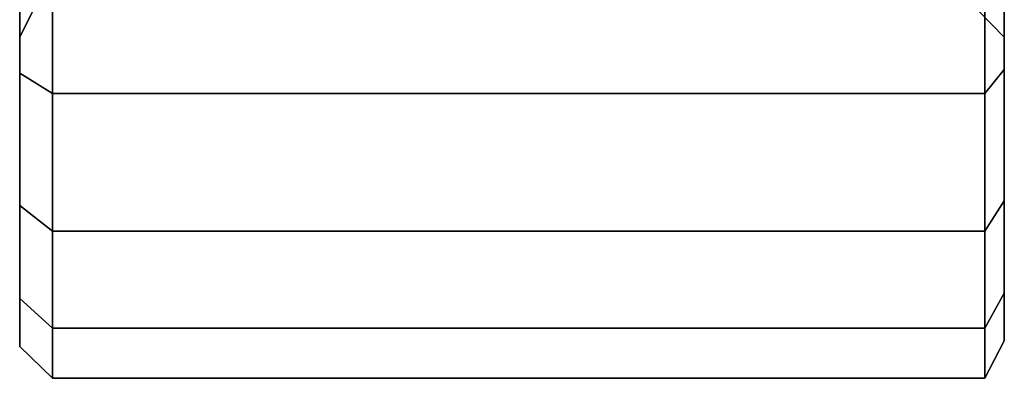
# Model space of a CAD drawing. Extents: x 149 to 250, y -977 to -912.
# Tile 43 of 156: x 222.056 to 222.723, y -967.525 to -967.282. Entities that reach past the tile are written whole.
import ezdxf

# ---------------------------------------------------------------- set-up
doc = ezdxf.new("R2010")
doc.units = 0
doc.header["$MEASUREMENT"] = 0
doc.layers.add('TIRES', color=19, linetype='CONTINUOUS')

msp = doc.modelspace()

# ---------------------------------------------------------------- linework, layer by layer
at = {"layer": 'TIRES', "linetype": 'Continuous'}
for points in [[(222.05572, -967.31827, 9.3219), (222.05572, -967.1835, 9.48481), (222.05572, -967.11752, 9.44294), (222.05572, -967.20755, 9.25163)], [(222.05572, -967.20755, 10.19837), (222.05572, -967.11752, 10.00706), (222.05572, -967.1835, 9.96519), (222.05572, -967.31827, 10.1281)], [(222.72341, -967.1835, 9.48481), (222.72341, -967.3158, 9.32488), (222.72341, -967.2059, 9.25514), (222.72341, -967.11752, 9.44294)], [(222.72341, -967.11752, 10.00706), (222.72341, -967.2059, 10.19486), (222.72341, -967.3158, 10.12512), (222.72341, -967.1835, 9.96519)], [(222.05572, -967.40804, 9.4175), (222.05572, -967.23699, 9.54177), (222.05572, -967.1835, 9.48481), (222.05572, -967.31827, 9.3219)], [(222.05572, -967.31827, 10.1281), (222.05572, -967.1835, 9.96519), (222.05572, -967.23699, 9.90823), (222.05572, -967.40804, 10.0325)], [(222.72341, -967.23699, 9.54177), (222.72341, -967.40491, 9.41977), (222.72341, -967.3158, 9.32488), (222.72341, -967.1835, 9.48481)], [(222.72341, -967.1835, 9.96519), (222.72341, -967.3158, 10.12512), (222.72341, -967.40491, 10.03023), (222.72341, -967.23699, 9.90823)], [(222.07794, -967.33209, 9.30519), (222.05572, -967.31827, 9.3219), (222.05572, -967.20755, 9.25163), (222.07794, -967.21678, 9.23201)], [(222.07794, -967.21678, 10.21799), (222.05572, -967.20755, 10.19837), (222.05572, -967.31827, 10.1281), (222.07794, -967.33209, 10.14481)], [(222.72341, -967.3158, 9.32488), (222.71017, -967.33209, 9.30519), (222.71017, -967.21678, 9.23201), (222.72341, -967.2059, 9.25514)], [(222.72341, -967.2059, 10.19486), (222.71017, -967.21678, 10.21799), (222.71017, -967.33209, 10.14481), (222.72341, -967.3158, 10.12512)], [(222.71017, -967.33209, 9.30519), (222.07794, -967.33209, 9.30519), (222.07794, -967.21678, 9.23201), (222.71017, -967.21678, 9.23201)], [(222.71017, -967.21678, 10.21799), (222.07794, -967.21678, 10.21799), (222.07794, -967.33209, 10.14481), (222.71017, -967.33209, 10.14481)], [(222.05572, -967.47122, 9.53241), (222.05572, -967.27463, 9.61025), (222.05572, -967.23699, 9.54177), (222.05572, -967.40804, 9.4175)], [(222.05572, -967.40804, 10.0325), (222.05572, -967.23699, 9.90823), (222.05572, -967.27463, 9.83975), (222.05572, -967.47122, 9.91759)], [(222.72341, -967.27463, 9.61025), (222.72341, -967.46761, 9.53384), (222.72341, -967.40491, 9.41977), (222.72341, -967.23699, 9.54177)], [(222.72341, -967.23699, 9.90823), (222.72341, -967.40491, 10.03023), (222.72341, -967.46761, 9.91616), (222.72341, -967.27463, 9.83975)], [(222.05572, -967.27463, 9.83975), (222.0647, -967.25771, 9.83305), (222.0647, -967.27601, 9.76179), (222.05572, -967.29406, 9.76407)], [(222.05572, -967.29406, 9.68593), (222.0647, -967.27601, 9.68821), (222.0647, -967.25771, 9.61695), (222.05572, -967.27463, 9.61025)], [(222.70592, -967.25771, 9.83305), (222.72341, -967.27463, 9.83975), (222.72341, -967.29406, 9.76407), (222.70592, -967.27601, 9.76179)], [(222.70592, -967.27601, 9.68821), (222.72341, -967.29406, 9.68593), (222.72341, -967.27463, 9.61025), (222.70592, -967.25771, 9.61695)], [(222.05572, -967.47122, 9.91759), (222.05572, -967.27463, 9.83975), (222.05572, -967.29406, 9.76407), (222.05572, -967.50383, 9.79057)], [(222.05572, -967.50383, 9.65943), (222.05572, -967.29406, 9.68593), (222.05572, -967.27463, 9.61025), (222.05572, -967.47122, 9.53241)], [(222.72341, -967.27463, 9.83975), (222.72341, -967.46761, 9.91616), (222.72341, -967.49999, 9.79008), (222.72341, -967.29406, 9.76407)], [(222.72341, -967.29406, 9.68593), (222.72341, -967.49999, 9.65992), (222.72341, -967.46761, 9.53384), (222.72341, -967.27463, 9.61025)], [(222.05572, -967.29406, 9.76407), (222.0647, -967.27601, 9.76179), (222.0647, -967.27601, 9.68821), (222.05572, -967.29406, 9.68593)], [(222.70592, -967.27601, 9.76179), (222.72341, -967.29406, 9.76407), (222.72341, -967.29406, 9.68593), (222.70592, -967.27601, 9.68821)], [(222.05572, -967.50383, 9.79057), (222.05572, -967.29406, 9.76407), (222.05572, -967.29406, 9.68593), (222.05572, -967.50383, 9.65943)], [(222.72341, -967.29406, 9.76407), (222.72341, -967.49999, 9.79008), (222.72341, -967.49999, 9.65992), (222.72341, -967.29406, 9.68593)], [(222.07794, -967.42558, 9.40475), (222.05572, -967.40804, 9.4175), (222.05572, -967.31827, 9.3219), (222.07794, -967.33209, 9.30519)], [(222.07794, -967.33209, 10.14481), (222.05572, -967.31827, 10.1281), (222.05572, -967.40804, 10.0325), (222.07794, -967.42558, 10.04525)], [(222.72341, -967.40491, 9.41977), (222.71017, -967.42558, 9.40475), (222.71017, -967.33209, 9.30519), (222.72341, -967.3158, 9.32488)], [(222.72341, -967.3158, 10.12512), (222.71017, -967.33209, 10.14481), (222.71017, -967.42558, 10.04525), (222.72341, -967.40491, 10.03023)], [(222.71017, -967.42558, 9.40475), (222.07794, -967.42558, 9.40475), (222.07794, -967.33209, 9.30519), (222.71017, -967.33209, 9.30519)], [(222.71017, -967.33209, 10.14481), (222.07794, -967.33209, 10.14481), (222.07794, -967.42558, 10.04525), (222.71017, -967.42558, 10.04525)], [(222.07794, -967.49138, 9.52443), (222.05572, -967.47122, 9.53241), (222.05572, -967.40804, 9.4175), (222.07794, -967.42558, 9.40475)], [(222.07794, -967.42558, 10.04525), (222.05572, -967.40804, 10.0325), (222.05572, -967.47122, 9.91759), (222.07794, -967.49138, 9.92557)], [(222.72341, -967.46761, 9.53384), (222.71017, -967.49138, 9.52443), (222.71017, -967.42558, 9.40475), (222.72341, -967.40491, 9.41977)], [(222.72341, -967.40491, 10.03023), (222.71017, -967.42558, 10.04525), (222.71017, -967.49138, 9.92557), (222.72341, -967.46761, 9.91616)], [(222.71017, -967.49138, 9.52443), (222.07794, -967.49138, 9.52443), (222.07794, -967.42558, 9.40475), (222.71017, -967.42558, 9.40475)], [(222.71017, -967.42558, 10.04525), (222.07794, -967.42558, 10.04525), (222.07794, -967.49138, 9.92557), (222.71017, -967.49138, 9.92557)], [(222.72341, -967.46761, 9.91616), (222.71017, -967.49138, 9.92557), (222.71017, -967.52534, 9.79329), (222.72341, -967.49999, 9.79008)], [(222.72341, -967.49999, 9.65992), (222.71017, -967.52534, 9.65671), (222.71017, -967.49138, 9.52443), (222.72341, -967.46761, 9.53384)], [(222.07794, -967.49138, 9.92557), (222.05572, -967.47122, 9.91759), (222.05572, -967.50383, 9.79057), (222.07794, -967.52534, 9.79329)], [(222.07794, -967.52534, 9.65671), (222.05572, -967.50383, 9.65943), (222.05572, -967.47122, 9.53241), (222.07794, -967.49138, 9.52443)], [(222.71017, -967.49138, 9.92557), (222.07794, -967.49138, 9.92557), (222.07794, -967.52534, 9.79329), (222.71017, -967.52534, 9.79329)], [(222.71017, -967.52534, 9.65671), (222.07794, -967.52534, 9.65671), (222.07794, -967.49138, 9.52443), (222.71017, -967.49138, 9.52443)], [(222.72341, -967.49999, 9.79008), (222.71017, -967.52534, 9.79329), (222.71017, -967.52534, 9.65671), (222.72341, -967.49999, 9.65992)], [(222.07794, -967.52534, 9.79329), (222.05572, -967.50383, 9.79057), (222.05572, -967.50383, 9.65943), (222.07794, -967.52534, 9.65671)], [(222.71017, -967.52534, 9.79329), (222.07794, -967.52534, 9.79329), (222.07794, -967.52534, 9.65671), (222.71017, -967.52534, 9.65671)]]:
    msp.add_3dface(points, dxfattribs=at)

doc.saveas('drawing.dxf')
